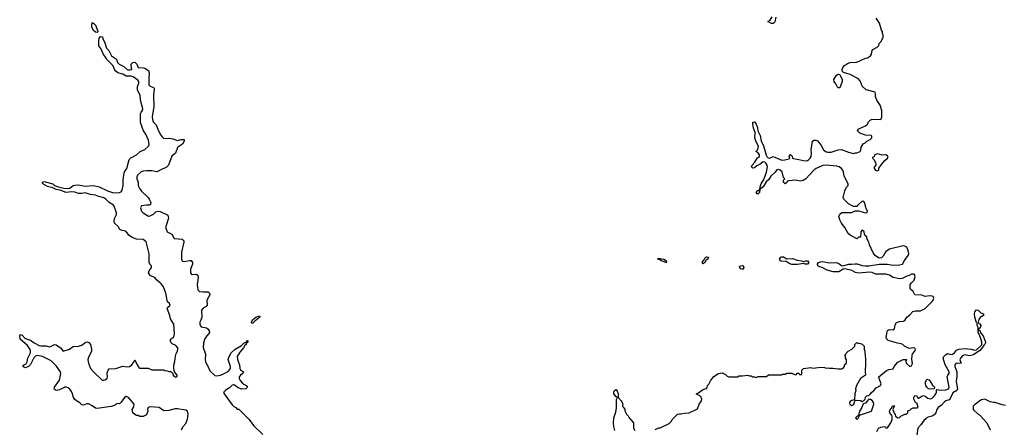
# Model space of a CAD drawing. Header units: inches. Extents: x 2396598 to 2566999, y 262085 to 451979.
# Tile 204 of 256: x 2485463 to 2496996, y 390368 to 395152. Entities that reach past the tile are written whole.
import ezdxf

# ---------------------------------------------------------------- set-up
doc = ezdxf.new("R2010")
doc.units = ezdxf.units.IN
doc.header["$MEASUREMENT"] = 0
doc.layers.add('C4389', color=7, linetype='Continuous')
doc.layers.add('C4399', color=7, linetype='Continuous')

msp = doc.modelspace()

# ---------------------------------------------------------------- linework, layer by layer
at = {"layer": 'C4389', "color": 5, "elevation": 40}
for points in [[(2486370, 395004), (2486350, 395005), (2486322, 395030), (2486307, 395070), (2486306, 395094), (2486310, 395118), (2486330, 395107), (2486350, 395088), (2486375, 395030), (2486377, 395010)], [(2488190, 391594), (2488177, 391610), (2488190, 391637), (2488230, 391670), (2488270, 391685), (2488277, 391677), (2488277, 391670), (2488216, 391624)]]:
    msp.add_lwpolyline(points, close=True, dxfattribs=at)
msp.add_lwpolyline([(2487360, 390350), (2487375, 390385), (2487410, 390426), (2487430, 390475), (2487435, 390535), (2487427, 390570), (2487410, 390579), (2487310, 390598), (2487285, 390595), (2487210, 390575), (2487150, 390574), (2487097, 390610), (2486990, 390620), (2486966, 390610), (2486958, 390590), (2486962, 390570), (2486950, 390526), (2486910, 390508), (2486870, 390508), (2486850, 390518), (2486830, 390518), (2486810, 390528), (2486788, 390550), (2486782, 390590), (2486799, 390621), (2486802, 390650), (2486736, 390730), (2486710, 390740), (2486690, 390727), (2486650, 390673), (2486630, 390655), (2486602, 390658), (2486582, 390638), (2486535, 390625), (2486370, 390601), (2486350, 390604), (2486312, 390632), (2486270, 390653), (2486250, 390656), (2486210, 390640), (2486190, 390644), (2486167, 390667), (2486129, 390689), (2486104, 390710), (2486093, 390730), (2486083, 390770), (2486070, 390799), (2486050, 390826), (2486030, 390843), (2486010, 390849), (2485990, 390849), (2485930, 390818), (2485890, 390809), (2485867, 390827), (2485872, 390850), (2485930, 390930), (2485946, 391010), (2485942, 391030), (2485895, 391095), (2485830, 391158), (2485730, 391210), (2485670, 391220), (2485649, 391211), (2485627, 391194), (2485590, 391117), (2485567, 391090), (2485530, 391076), (2485499, 391090), (2485514, 391110), (2485537, 391123), (2485552, 391148), (2485558, 391190), (2485590, 391250), (2485590, 391270), (2485585, 391290), (2485556, 391336), (2485469, 391410), (2485463, 391450), (2485470, 391465), (2485490, 391457), (2485522, 391422), (2485550, 391410), (2485590, 391401), (2485631, 391370), (2485690, 391336), (2485710, 391332), (2485770, 391332), (2485810, 391322), (2485832, 391328), (2485869, 391351), (2485890, 391347), (2485939, 391310), (2485970, 391271), (2486046, 391294), (2486090, 391325), (2486150, 391331), (2486190, 391343), (2486230, 391374), (2486250, 391379), (2486274, 391374), (2486291, 391350), (2486304, 391296), (2486305, 391270), (2486265, 391190), (2486262, 391170), (2486267, 391130), (2486294, 391070), (2486329, 391029), (2486430, 390931), (2486450, 390931), (2486464, 390936), (2486486, 390954), (2486493, 390970), (2486489, 391010), (2486492, 391028), (2486499, 391050), (2486510, 391065), (2486590, 391068), (2486670, 391096), (2486713, 391087), (2486750, 391091), (2486775, 391110), (2486798, 391142), (2486810, 391171), (2486838, 391110), (2486860, 391080), (2486870, 391072), (2486967, 391073), (2487010, 391054), (2487150, 391052), (2487164, 391044), (2487190, 391042), (2487210, 391032), (2487232, 391032), (2487252, 391012), (2487262, 390990), (2487282, 390970), (2487290, 390965), (2487307, 390973), (2487308, 390990), (2487278, 391030), (2487268, 391070), (2487269, 391109), (2487281, 391150), (2487286, 391214), (2487295, 391245), (2487312, 391270), (2487317, 391290), (2487315, 391310), (2487290, 391338), (2487250, 391358), (2487238, 391370), (2487228, 391390), (2487229, 391411), (2487266, 391434), (2487274, 391450), (2487277, 391483), (2487269, 391589), (2487228, 391650), (2487222, 391690), (2487189, 391770), (2487196, 391784), (2487226, 391810), (2487218, 391830), (2487195, 391850), (2487173, 391950), (2487146, 392026), (2487119, 392059), (2487066, 392106), (2487049, 392130), (2486990, 392159), (2486973, 392190), (2486979, 392210), (2487008, 392250), (2487008, 392270), (2486988, 392290), (2486979, 392310), (2486979, 392410), (2486944, 392550), (2486910, 392578), (2486830, 392582), (2486782, 392602), (2486741, 392630), (2486710, 392672), (2486690, 392681), (2486664, 392684), (2486637, 392697), (2486618, 392730), (2486575, 392770), (2486568, 392788), (2486574, 392826), (2486595, 392870), (2486595, 392890), (2486569, 392970), (2486561, 392981), (2486510, 393013), (2486471, 393051), (2486450, 393065), (2486390, 393081), (2486350, 393097), (2486290, 393104), (2486230, 393124), (2486190, 393117), (2486150, 393117), (2486110, 393131), (2486070, 393137), (2486009, 393130), (2485937, 393157), (2485890, 393165), (2485850, 393184), (2485790, 393199), (2485732, 393230), (2485729, 393250), (2485750, 393258), (2485836, 393236), (2485850, 393230), (2485872, 393212), (2485901, 393201), (2485981, 393181), (2486026, 393174), (2486050, 393181), (2486090, 393210), (2486110, 393216), (2486150, 393217), (2486230, 393203), (2486329, 393209), (2486395, 393195), (2486491, 393150), (2486563, 393124), (2486632, 393128), (2486650, 393137), (2486663, 393157), (2486675, 393210), (2486674, 393270), (2486683, 393337), (2486692, 393370), (2486717, 393410), (2486746, 393514), (2486764, 393536), (2486829, 393570), (2486873, 393607), (2486929, 393631), (2486972, 393670), (2486978, 393690), (2486970, 393741), (2486940, 393810), (2486912, 393850), (2486878, 393950), (2486876, 394050), (2486884, 394070), (2486901, 394090), (2486907, 394110), (2486876, 394210), (2486874, 394270), (2486850, 394310), (2486843, 394330), (2486844, 394370), (2486859, 394410), (2486857, 394430), (2486845, 394445), (2486790, 394484), (2486770, 394491), (2486730, 394489), (2486710, 394492), (2486670, 394514), (2486611, 394531), (2486589, 394550), (2486575, 394570), (2486557, 394610), (2486479, 394690), (2486471, 394711), (2486446, 394746), (2486414, 394814), (2486388, 394848), (2486388, 394908), (2486393, 394930), (2486410, 394955), (2486432, 394952), (2486438, 394930), (2486461, 394881), (2486480, 394820), (2486507, 394790), (2486540, 394730), (2486598, 394690), (2486609, 394649), (2486627, 394630), (2486683, 394603), (2486721, 394570), (2486730, 394565), (2486756, 394564), (2486778, 394570), (2486769, 394610), (2486769, 394631), (2486789, 394651), (2486810, 394654), (2486835, 394630), (2486852, 394592), (2486912, 394590), (2486930, 394584), (2486970, 394556), (2486978, 394530), (2486974, 394470), (2486977, 394390), (2486990, 394375), (2487030, 394359), (2487037, 394350), (2487039, 394339), (2487030, 394270), (2487035, 394135), (2487014, 394014), (2487024, 393964), (2487031, 393951), (2487063, 393923), (2487080, 393870), (2487109, 393810), (2487130, 393780), (2487150, 393763), (2487210, 393766), (2487257, 393757), (2487310, 393739), (2487350, 393750), (2487390, 393750), (2487390, 393730), (2487370, 393696), (2487310, 393654), (2487286, 393590), (2487245, 393555), (2487205, 393450), (2487179, 393421), (2487130, 393403), (2487070, 393372), (2487010, 393381), (2486950, 393384), (2486910, 393380), (2486886, 393370), (2486844, 393330), (2486834, 393310), (2486835, 393290), (2486850, 393250), (2486852, 393210), (2486870, 393171), (2486890, 393143), (2486966, 393070), (2486981, 393050), (2486998, 393010), (2486994, 392990), (2486980, 392980), (2486950, 392982), (2486890, 392974), (2486876, 392950), (2486890, 392911), (2486910, 392891), (2486970, 392851), (2486990, 392856), (2487030, 392876), (2487059, 392901), (2487090, 392911), (2487110, 392906), (2487190, 392866), (2487201, 392850), (2487205, 392830), (2487175, 392730), (2487173, 392710), (2487189, 392669), (2487243, 392643), (2487271, 392591), (2487364, 392584), (2487384, 392564), (2487387, 392547), (2487359, 392430), (2487360, 392350), (2487365, 392330), (2487370, 392324), (2487390, 392320), (2487453, 392333), (2487471, 392331), (2487481, 392321), (2487487, 392310), (2487485, 392290), (2487462, 392230), (2487463, 392190), (2487470, 392176), (2487482, 392170), (2487530, 392174), (2487550, 392162), (2487553, 392133), (2487540, 392050), (2487550, 391990), (2487570, 391970), (2487610, 391964), (2487670, 391966), (2487686, 391950), (2487691, 391930), (2487654, 391870), (2487658, 391810), (2487647, 391793), (2487610, 391773), (2487591, 391750), (2487596, 391670), (2487585, 391635), (2487571, 391610), (2487571, 391590), (2487578, 391570), (2487590, 391558), (2487650, 391545), (2487671, 391530), (2487681, 391510), (2487685, 391490), (2487630, 391418), (2487617, 391363), (2487613, 391313), (2487638, 391238), (2487635, 391170), (2487639, 391150), (2487650, 391118), (2487663, 391103), (2487690, 391041), (2487748, 390988), (2487770, 390982), (2487813, 390990), (2487859, 391010), (2487910, 391039), (2487931, 391069), (2487934, 391090), (2487905, 391175), (2487917, 391210), (2487939, 391250), (2487986, 391294), (2488062, 391338), (2488090, 391364), (2488119, 391381), (2488130, 391398), (2488135, 391395), (2488130, 391370), (2488117, 391363), (2488115, 391350), (2488101, 391339), (2488086, 391310), (2488040, 391260), (2488010, 391210), (2488014, 391174), (2488038, 391110), (2488041, 391070), (2488050, 391054), (2488083, 391030), (2488077, 391010), (2488050, 390992), (2488041, 390979), (2488035, 390970), (2488035, 390950), (2488047, 390927), (2488070, 390900), (2488090, 390883), (2488116, 390870), (2488131, 390850), (2488111, 390830), (2488065, 390825), (2488020, 390840), (2487990, 390866), (2487970, 390876), (2487950, 390872), (2487920, 390840), (2487868, 390810), (2487863, 390797), (2487851, 390790), (2487858, 390770), (2487950, 390642), (2487970, 390622), (2487994, 390610), (2488010, 390594), (2488031, 390591), (2488152, 390470), (2488200, 390400), (2488310, 390294)], dxfattribs=at)
at = {"layer": 'C4399', "color": 5}
for points, elevation in [([(2492907, 390353), (2492948, 390372), (2492967, 390373), (2493070, 390425), (2493098, 390450), (2493106, 390470), (2493168, 390532), (2493190, 390538), (2493210, 390536), (2493245, 390545), (2493306, 390550), (2493402, 390598), (2493422, 390650), (2493449, 390690), (2493455, 390710), (2493440, 390740), (2493386, 390770), (2493416, 390784), (2493460, 390820), (2493488, 390832), (2493510, 390834), (2493518, 390870), (2493534, 390886), (2493555, 390925), (2493588, 390970), (2493646, 391010), (2493690, 391016), (2493730, 390998), (2493750, 390978), (2493770, 390972), (2493870, 390972), (2493890, 390982), (2493930, 390982), (2493990, 390992), (2494010, 390982), (2494030, 390982), (2494050, 390972), (2494072, 390972), (2494090, 390962), (2494113, 390973), (2494210, 390974), (2494233, 390993), (2494387, 390993), (2494400, 391000), (2494430, 391002), (2494448, 391012), (2494470, 391014), (2494510, 391014), (2494524, 391004), (2494550, 390994), (2494562, 390998), (2494567, 391013), (2494590, 391014), (2494598, 390998), (2494610, 390994), (2494622, 390998), (2494626, 391010), (2494626, 391050), (2494646, 391070), (2494730, 391081), (2494750, 391071), (2494850, 391083), (2494890, 391081), (2494910, 391072), (2494930, 391078), (2494950, 391072), (2494988, 391072), (2495050, 391063), (2495095, 391065), (2495106, 391070), (2495126, 391090), (2495126, 391110), (2495146, 391130), (2495146, 391170), (2495138, 391190), (2495136, 391216), (2495128, 391230), (2495169, 391271), (2495210, 391294), (2495246, 391330), (2495246, 391350), (2495270, 391372), (2495284, 391364), (2495310, 391362), (2495332, 391352), (2495354, 391330), (2495354, 391290), (2495362, 391270), (2495365, 391210), (2495371, 391190), (2495372, 391092), (2495366, 391070), (2495365, 391030), (2495372, 390990), (2495310, 390953), (2495265, 390870), (2495255, 390830), (2495256, 390810), (2495246, 390770), (2495240, 390700), (2495210, 390695), (2495190, 390682), (2495183, 390670), (2495188, 390648), (2495210, 390636), (2495235, 390650), (2495246, 390686), (2495242, 390698), (2495250, 390694), (2495270, 390698), (2495310, 390692), (2495330, 390682), (2495346, 390690), (2495366, 390710), (2495369, 390731), (2495386, 390750), (2495410, 390752), (2495430, 390772), (2495436, 390784), (2495469, 390810), (2495497, 390843), (2495548, 390870), (2495555, 390890), (2495529, 390950), (2495528, 390970), (2495615, 391045), (2495643, 391057), (2495695, 391065), (2495708, 391090), (2495750, 391142), (2495810, 391172), (2495850, 391174), (2495852, 391170), (2495842, 391158), (2495845, 391130), (2495890, 391091), (2495910, 391101), (2495921, 391130), (2495912, 391172), (2495917, 391223), (2495921, 391239), (2495949, 391270), (2495957, 391290), (2495950, 391308), (2495928, 391312), (2495883, 391303), (2495828, 391330), (2495808, 391350), (2495790, 391357), (2495745, 391365), (2495636, 391396), (2495619, 391410), (2495612, 391430), (2495624, 391496), (2495630, 391512), (2495650, 391526), (2495690, 391522), (2495709, 391531), (2495719, 391581), (2495733, 391607), (2495770, 391619), (2495817, 391623), (2495830, 391631), (2495855, 391670), (2495890, 391698), (2495923, 391737), (2495955, 391745), (2496015, 391745), (2496070, 391771), (2496150, 391851), (2496164, 391870), (2496169, 391890), (2496162, 391910), (2496150, 391917), (2496119, 391919), (2496070, 391912), (2496030, 391927), (2495948, 391930), (2495928, 391970), (2495898, 391998), (2495895, 392010), (2495895, 392050), (2495909, 392071), (2495939, 392101), (2495954, 392146), (2495945, 392170), (2495934, 392174), (2495910, 392171), (2495883, 392157), (2495856, 392150), (2495798, 392122), (2495770, 392120), (2495695, 392135), (2495650, 392161), (2495610, 392174), (2495490, 392174), (2495450, 392192), (2495418, 392198), (2495290, 392186), (2495254, 392194), (2495210, 392214), (2495130, 392235), (2495110, 392230), (2495059, 392201), (2494990, 392200), (2494920, 392220), (2494861, 392250), (2494822, 392262), (2494813, 392270), (2494810, 392290), (2494820, 392310), (2494842, 392318), (2494870, 392320), (2494946, 392306), (2495030, 392308), (2495058, 392298), (2495090, 392275), (2495110, 392270), (2495170, 392291), (2495210, 392290), (2495250, 392294), (2495274, 392294), (2495330, 392275), (2495368, 392272), (2495410, 392272), (2495530, 392289), (2495630, 392288), (2495690, 392280), (2495770, 392282), (2495802, 392290), (2495826, 392334), (2495872, 392390), (2495878, 392410), (2495870, 392448), (2495854, 392490), (2495830, 392501), (2495810, 392503), (2495650, 392464), (2495610, 392437), (2495576, 392384), (2495557, 392363), (2495530, 392359), (2495487, 392387), (2495461, 392421), (2495418, 392518), (2495410, 392546), (2495386, 392590), (2495386, 392610), (2495376, 392616), (2495360, 392640), (2495355, 392670), (2495350, 392678), (2495330, 392686), (2495314, 392670), (2495313, 392607), (2495290, 392606), (2495270, 392588), (2495190, 392628), (2495169, 392649), (2495130, 392718), (2495088, 392770), (2495068, 392810), (2495058, 392850), (2495070, 392874), (2495093, 392893), (2495210, 392894), (2495250, 392914), (2495287, 392913), (2495370, 392892), (2495390, 392894), (2495395, 392910), (2495378, 392938), (2495372, 392972), (2495359, 393010), (2495350, 393022), (2495330, 393028), (2495280, 392980), (2495270, 392966), (2495230, 392966), (2495170, 392998), (2495115, 393050), (2495109, 393070), (2495129, 393150), (2495149, 393191), (2495168, 393210), (2495168, 393230), (2495122, 393322), (2495113, 393370), (2495104, 393390), (2495089, 393410), (2495062, 393430), (2495030, 393438), (2494911, 393449), (2494870, 393446), (2494791, 393410), (2494770, 393395), (2494671, 393290), (2494642, 393270), (2494610, 393261), (2494550, 393274), (2494473, 393267), (2494458, 393262), (2494454, 393250), (2494430, 393229), (2494409, 393249), (2494410, 393274), (2494426, 393290), (2494410, 393306), (2494393, 393370), (2494370, 393392), (2494350, 393398), (2494330, 393393), (2494312, 393368), (2494261, 393319), (2494240, 393280), (2494208, 393252), (2494170, 393194), (2494150, 393175), (2494142, 393178), (2494132, 393168), (2494130, 393128), (2494110, 393108), (2494096, 393116), (2494089, 393129), (2494110, 393151), (2494127, 393153), (2494127, 393167), (2494138, 393182), (2494136, 393196), (2494147, 393230), (2494178, 393282), (2494212, 393368), (2494221, 393430), (2494218, 393450), (2494205, 393470), (2494190, 393485), (2494170, 393489), (2494138, 393462), (2494098, 393442), (2494070, 393416), (2494050, 393413), (2494036, 393430), (2494042, 393450), (2494075, 393485), (2494104, 393536), (2494129, 393550), (2494129, 393570), (2494110, 393598), (2494086, 393610), (2494110, 393632), (2494117, 393670), (2494087, 393730), (2494075, 393770), (2494077, 393830), (2494057, 393883), (2494049, 393931), (2494050, 393954), (2494070, 393958), (2494091, 393930), (2494104, 393890), (2494110, 393850), (2494135, 393795), (2494150, 393732), (2494175, 393675), (2494196, 393610), (2494205, 393565), (2494214, 393550), (2494230, 393534), (2494250, 393531), (2494290, 393551), (2494390, 393508), (2494426, 393510), (2494476, 393524), (2494486, 393530), (2494478, 393550), (2494490, 393572), (2494510, 393554), (2494514, 393530), (2494526, 393526), (2494590, 393517), (2494658, 393498), (2494690, 393502), (2494704, 393510), (2494724, 393530), (2494733, 393550), (2494737, 393590), (2494734, 393630), (2494748, 393730), (2494770, 393742), (2494790, 393742), (2494810, 393732), (2494847, 393687), (2494878, 393630), (2494910, 393606), (2494930, 393601), (2494970, 393603), (2495050, 393627), (2495090, 393631), (2495170, 393601), (2495230, 393585), (2495253, 393593), (2495267, 393593), (2495306, 393610), (2495316, 393624), (2495320, 393660), (2495343, 393697), (2495368, 393712), (2495386, 393730), (2495426, 393750), (2495446, 393770), (2495446, 393790), (2495435, 393795), (2495370, 393802), (2495304, 393824), (2495278, 393850), (2495286, 393870), (2495300, 393880), (2495370, 393911), (2495390, 393926), (2495410, 393962), (2495425, 393975), (2495450, 393986), (2495550, 393982), (2495555, 393990), (2495562, 394010), (2495562, 394090), (2495542, 394150), (2495502, 394210), (2495489, 394249), (2495487, 394287), (2495482, 394302), (2495378, 394330), (2495333, 394373), (2495310, 394428), (2495290, 394459), (2495190, 394512), (2495112, 394532), (2495096, 394550), (2495097, 394570), (2495106, 394594), (2495126, 394614), (2495161, 394639), (2495191, 394649), (2495270, 394655), (2495370, 394701), (2495393, 394707), (2495428, 394730), (2495442, 394750), (2495449, 394791), (2495456, 394804), (2495506, 394830), (2495526, 394850), (2495530, 394874), (2495550, 394894), (2495576, 394944), (2495578, 394970), (2495569, 394989), (2495568, 395010), (2495558, 395030), (2495535, 395110), (2495495, 395170)], 40), ([(2494320, 395180), (2494310, 395126), (2494290, 395108), (2494270, 395108), (2494226, 395130), (2494255, 395145), (2494276, 395184)], 40), ([(2495505, 390330), (2495524, 390370), (2495550, 390381), (2495591, 390391), (2495604, 390384), (2495610, 390374), (2495630, 390374), (2495669, 390431), (2495684, 390470), (2495683, 390503), (2495678, 390518), (2495655, 390550), (2495650, 390570), (2495670, 390602), (2495676, 390604), (2495688, 390630), (2495714, 390630), (2495702, 390618), (2495692, 390590), (2495706, 390546), (2495718, 390530), (2495722, 390510), (2495750, 390492), (2495767, 390493), (2495786, 390510), (2495830, 390532), (2495850, 390534), (2495866, 390550), (2495866, 390574), (2495890, 390582), (2495905, 390595), (2495930, 390606), (2495974, 390606), (2495986, 390610), (2495974, 390654), (2495958, 390670), (2495938, 390710), (2495938, 390730), (2495950, 390752), (2495972, 390750), (2495974, 390730), (2495990, 390722), (2496030, 390745), (2496050, 390751), (2496070, 390745), (2496102, 390722), (2496130, 390715), (2496150, 390721), (2496179, 390750), (2496193, 390770), (2496201, 390790), (2496203, 390817), (2496210, 390822), (2496250, 390814), (2496310, 390819), (2496344, 390830), (2496349, 390851), (2496329, 390971), (2496334, 390990), (2496349, 391011), (2496352, 391030), (2496302, 391110), (2496282, 391190), (2496288, 391210), (2496310, 391232), (2496330, 391242), (2496370, 391231), (2496390, 391235), (2496414, 391250), (2496438, 391282), (2496464, 391296), (2496530, 391302), (2496610, 391295), (2496650, 391283), (2496670, 391286), (2496735, 391345), (2496735, 391375), (2496721, 391421), (2496699, 391479), (2496689, 391490), (2496689, 391550), (2496679, 391570), (2496678, 391598), (2496670, 391606), (2496650, 391670), (2496647, 391710), (2496653, 391730), (2496670, 391754), (2496690, 391751), (2496720, 391720), (2496754, 391710), (2496751, 391690), (2496714, 391666), (2496698, 391642), (2496691, 391610), (2496697, 391597), (2496711, 391590), (2496721, 391570), (2496710, 391538), (2496702, 391538), (2496694, 391530), (2496698, 391518), (2496710, 391514), (2496723, 391483), (2496750, 391450), (2496773, 391390), (2496775, 391370), (2496770, 391355), (2496758, 391342), (2496754, 391330), (2496710, 391280), (2496637, 391230), (2496590, 391215), (2496530, 391227), (2496505, 391215), (2496483, 391190), (2496476, 391170), (2496491, 391130), (2496470, 391125), (2496450, 391129), (2496430, 391125), (2496417, 391110), (2496416, 391090), (2496440, 391030), (2496441, 390979), (2496434, 390914), (2496448, 390830), (2496439, 390810), (2496395, 390785), (2496362, 390718), (2496350, 390702), (2496311, 390689), (2496290, 390675), (2496260, 390640), (2496221, 390610), (2496207, 390590), (2496194, 390550), (2496176, 390524), (2496151, 390510), (2496103, 390497), (2496078, 390482), (2496070, 390470), (2496056, 390464), (2496020, 390410), (2495984, 390370), (2495970, 390290)], 20), ([(2492436, 390344), (2492422, 390390), (2492419, 390430), (2492424, 390490), (2492444, 390556), (2492454, 390606), (2492455, 390705), (2492466, 390730), (2492458, 390738), (2492450, 390738), (2492424, 390770), (2492421, 390790), (2492430, 390812), (2492450, 390822), (2492463, 390803), (2492474, 390770), (2492472, 390730), (2492510, 390691), (2492517, 390677), (2492526, 390650), (2492525, 390630), (2492530, 390614), (2492551, 390591), (2492553, 390573), (2492570, 390534), (2492590, 390514), (2492602, 390490), (2492652, 390432), (2492652, 390370), (2492670, 390342)], 40), ([(2497010, 390635), (2496970, 390642), (2496890, 390669), (2496870, 390669), (2496830, 390678), (2496770, 390708), (2496730, 390702), (2496697, 390683), (2496670, 390658), (2496652, 390648), (2496633, 390627), (2496632, 390590), (2496690, 390532), (2496704, 390524), (2496791, 390431), (2496832, 390350)], 40)]:
    msp.add_lwpolyline(points, dxfattribs=dict(at, elevation=elevation))
for points, elevation in [([(2495050, 394354), (2495042, 394362), (2495023, 394403), (2495004, 394430), (2494999, 394450), (2495030, 394503), (2495050, 394514), (2495071, 394511), (2495097, 394450), (2495098, 394430), (2495070, 394354)], 40), ([(2495510, 393582), (2495474, 393570), (2495472, 393548), (2495458, 393542), (2495454, 393530), (2495472, 393512), (2495492, 393470), (2495492, 393450), (2495473, 393427), (2495472, 393410), (2495486, 393390), (2495510, 393381), (2495528, 393390), (2495528, 393412), (2495569, 393471), (2495596, 393504), (2495630, 393532), (2495636, 393544), (2495630, 393557), (2495610, 393568), (2495565, 393565)], 40), ([(2493030, 392309), (2492979, 392330), (2492962, 392342), (2492937, 392350), (2492940, 392360), (2493010, 392348), (2493038, 392330), (2493037, 392317), (2493042, 392310)], 40), ([(2493470, 392295), (2493457, 392310), (2493470, 392330), (2493481, 392339), (2493490, 392359), (2493502, 392370), (2493510, 392375), (2493530, 392372), (2493532, 392370), (2493524, 392350), (2493504, 392336), (2493490, 392310)], 40), ([(2493930, 392229), (2493910, 392235), (2493897, 392250), (2493895, 392265), (2493927, 392273), (2493939, 392270), (2493947, 392250)], 40), ([(2494450, 392354), (2494515, 392355), (2494570, 392338), (2494621, 392330), (2494650, 392321), (2494670, 392328), (2494690, 392328), (2494708, 392310), (2494690, 392289), (2494664, 392290), (2494650, 392299), (2494575, 392285), (2494506, 392286), (2494476, 392296), (2494440, 392320), (2494384, 392324), (2494374, 392330), (2494362, 392350), (2494377, 392370), (2494390, 392375), (2494410, 392375)], 40), ([(2496130, 390826), (2496110, 390829), (2496090, 390850), (2496077, 390870), (2496073, 390890), (2496074, 390910), (2496090, 390945), (2496116, 390936), (2496155, 390875), (2496178, 390850), (2496174, 390830), (2496170, 390829)], 20), ([(2495410, 390709), (2495370, 390662), (2495345, 390655), (2495326, 390610), (2495301, 390570), (2495293, 390533), (2495298, 390522), (2495290, 390526), (2495285, 390515), (2495270, 390508), (2495252, 390490), (2495270, 390472), (2495288, 390490), (2495300, 390520), (2495313, 390527), (2495430, 390563), (2495442, 390570), (2495467, 390650), (2495465, 390670), (2495450, 390695), (2495430, 390706)], 40)]:
    msp.add_lwpolyline(points, close=True, dxfattribs=dict(at, elevation=elevation))

doc.saveas('drawing.dxf')
